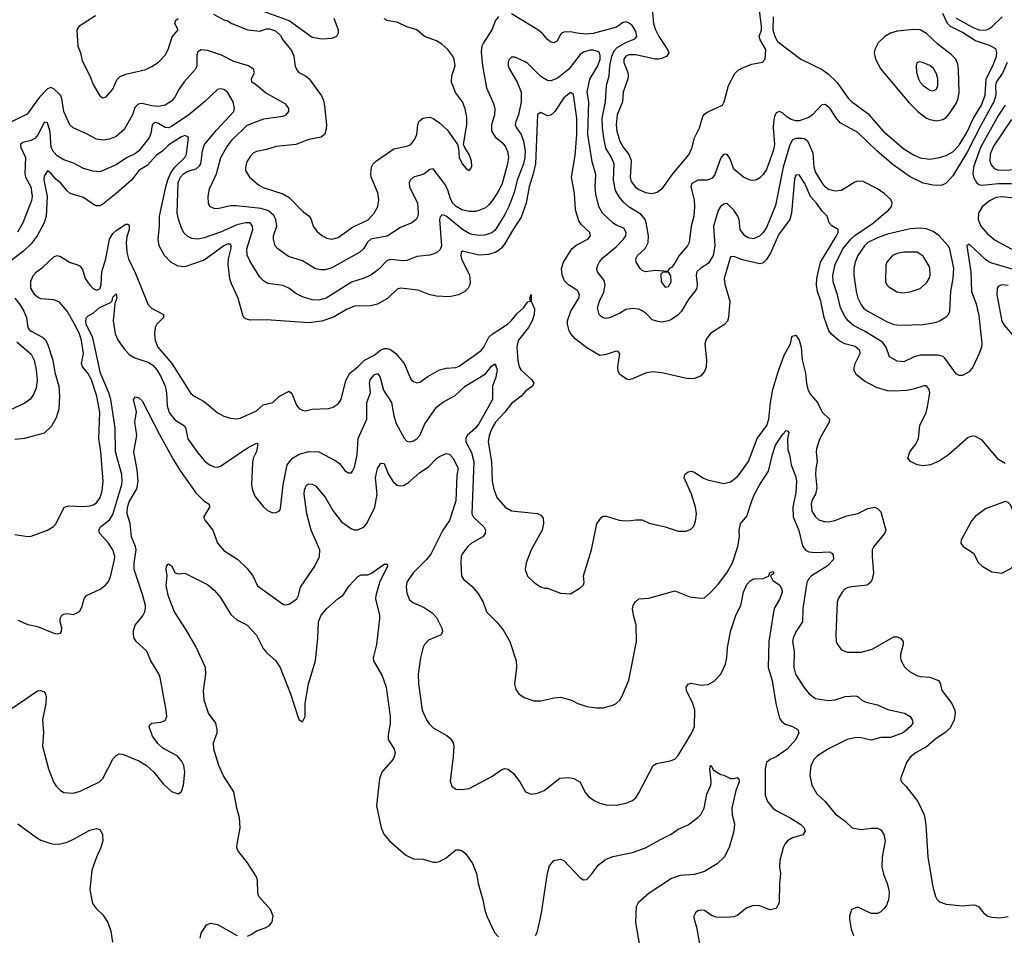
# Model space of a CAD drawing. Header units: inches. Extents: x 1245430 to 1420861, y 606325 to 671315.
# Tile 27 of 256: x 1256260 to 1262286, y 661612 to 667212. Entities that reach past the tile are written whole.
import ezdxf

# ---------------------------------------------------------------- set-up
doc = ezdxf.new("R2010")
doc.units = ezdxf.units.IN
doc.header["$MEASUREMENT"] = 0
doc.layers.add('B2656', color=7, linetype='Continuous')
doc.layers.add('B2666', color=7, linetype='Continuous')

msp = doc.modelspace()

# ---------------------------------------------------------------- linework, layer by layer
at = {"layer": 'B2656', "color": 5}
for points, elevation in [([(1259190, 667232.9), (1259171.7, 667208.3), (1259149.8, 667150), (1259097.6, 667070), (1259088.9, 667050), (1259084.7, 667015.3), (1259092.2, 666930), (1259116, 666796), (1259160.3, 666700.3), (1259168.2, 666670), (1259165.7, 666630), (1259147.4, 666570), (1259147.8, 666530), (1259170, 666495.5), (1259216.7, 666456.7), (1259234.1, 666434.1), (1259245.4, 666405.4), (1259251, 666371), (1259245.4, 666330), (1259211.9, 666210), (1259192, 666168), (1259155.3, 666110), (1259130, 666078), (1259110, 666061.8), (1259070, 666044.6), (1259050, 666039.4), (1259010, 666038.5), (1258966.5, 666050), (1258932.3, 666070), (1258910.2, 666090), (1258896.6, 666116.6), (1258881, 666170), (1258863.8, 666203.8), (1258790, 666299.5), (1258770, 666296.5), (1258732.6, 666267.4), (1258669.6, 666250), (1258649.8, 666230.2), (1258644.5, 666215.5), (1258646.3, 666190), (1258694.2, 666090), (1258699.1, 666030), (1258696.9, 666010), (1258685.6, 665990), (1258659.3, 665970), (1258590, 665941.5), (1258510, 665888.6), (1258410, 665870.1), (1258388.6, 665851.4), (1258363.7, 665810), (1258342, 665790), (1258170, 665695.4), (1258130, 665682.6), (1258102.3, 665682.3), (1258070, 665689.1), (1257990, 665737.5), (1257904.9, 665764.9), (1257840.3, 665810), (1257824.7, 665830), (1257813.2, 665870), (1257814, 665890), (1257833.9, 665950), (1257828.8, 665990), (1257815.1, 666015.1), (1257782.7, 666042.7), (1257737.6, 666057.6), (1257587.1, 666072.9), (1257550, 666073.2), (1257470, 666055), (1257450, 666056.9), (1257424.2, 666070), (1257415.8, 666090), (1257413.8, 666130), (1257421.4, 666178.6), (1257463.9, 666270), (1257491.8, 666370), (1257526.5, 666430), (1257561.4, 666478.6), (1257652.1, 666567.9), (1257754.1, 666605.9), (1257870, 666622), (1257890, 666628.9), (1257906.9, 666650), (1257908.2, 666670), (1257890, 666696.5), (1257765, 666765), (1257710, 666812.7), (1257681.3, 666830), (1257679.5, 666850), (1257697.1, 666890), (1257690.2, 666910.2), (1257660.5, 666930), (1257570, 666956.5), (1257496.1, 666996.1), (1257410, 667023.5), (1257370, 667028.9), (1257350, 667014.9), (1257344.9, 666995.1), (1257344.1, 666930), (1257337.2, 666910), (1257267.8, 666832.2), (1257235, 666785), (1257210, 666738), (1257190, 666713.8), (1257150.5, 666689.5), (1257110, 666680.9), (1257070, 666684.7), (1257010, 666699.8), (1256984.6, 666695.4), (1256965.3, 666674.7), (1256949.8, 666630), (1256899.7, 666540.3), (1256850, 666498.2), (1256810, 666481.6), (1256770, 666476.2), (1256730, 666481.8), (1256670, 666515.2), (1256588.5, 666550), (1256567.4, 666570), (1256530.2, 666650.2), (1256518.7, 666730), (1256510, 666750.3), (1256470, 666790.4), (1256450, 666798), (1256430, 666790.4), (1256381.1, 666738.9), (1256305.2, 666634.8), (1256171.4, 666568.6)], 1260), ([(1256724.8, 667235.2), (1256622.8, 667170), (1256610.8, 667150), (1256617.1, 667050), (1256632.4, 667010), (1256641.8, 666961.8), (1256688.8, 666870), (1256711.9, 666811.9), (1256750, 666746), (1256770, 666734.8), (1256790, 666740.7), (1256830, 666788), (1256855.4, 666844.6), (1256874.7, 666865.3), (1256910, 666879), (1257032.2, 666907.8), (1257070, 666925.5), (1257110, 666952.7), (1257150, 666995.8), (1257169.1, 667030.9), (1257193.4, 667106.6), (1257229.6, 667150), (1257209.8, 667190), (1257215.6, 667210), (1257230, 667220.3)], 1280), ([(1257447.1, 667247.1), (1257514, 667210), (1257530, 667206.8), (1257558, 667190), (1257656, 667150), (1257730, 667141.3), (1257770, 667155.5), (1257790, 667156.3), (1257824.9, 667144.9), (1257856.1, 667116.1), (1257870.8, 667090), (1257923.4, 667023.4), (1257937.6, 666990), (1257946.8, 666926.8), (1257959.6, 666899.6), (1257969.1, 666889.1), (1258010, 666868.8), (1258031.7, 666851.7), (1258107.1, 666747.1), (1258118.9, 666718.9), (1258125.4, 666685.4), (1258137.7, 666570), (1258136.3, 666543.7), (1258126.8, 666513.2), (1258105.6, 666494.4), (1258030, 666480.3), (1257950, 666449.8), (1257830, 666437.6), (1257770, 666417.6), (1257710, 666406), (1257690, 666396), (1257670, 666376.3), (1257650, 666343.7), (1257641.5, 666310), (1257642.8, 666290), (1257667.2, 666250), (1257721.4, 666201.4), (1257750, 666186.4), (1257870, 666147), (1257910, 666124.2), (1257990, 666040.8), (1258032.4, 666010), (1258044.2, 665990), (1258055.8, 665950), (1258079.5, 665919.5), (1258110, 665892), (1258136.9, 665876.9), (1258170, 665870.3), (1258210, 665880.2), (1258296.7, 665943.3), (1258391.9, 665988.1), (1258429.8, 666030), (1258451.5, 666070), (1258458.9, 666110), (1258452.7, 666152.7), (1258412.1, 666250), (1258408.6, 666270), (1258413.1, 666310), (1258422.7, 666330), (1258443, 666350), (1258550, 666421.7), (1258630, 666438.7), (1258654.5, 666450), (1258678.7, 666481.3), (1258691.1, 666510), (1258697.4, 666570), (1258703.5, 666590), (1258726.6, 666610), (1258770, 666615.5), (1258790, 666607.9), (1258830, 666582.2), (1258877.7, 666537.7), (1258938.8, 666450), (1258945.8, 666425.8), (1258950.7, 666370), (1258968.2, 666330), (1258990, 666304), (1259010, 666291), (1259019.5, 666300.5), (1259026.3, 666313.7), (1259024.5, 666350), (1259010, 666388.7), (1258984, 666430), (1258977.2, 666450), (1258997.2, 666570), (1258996.3, 666616.3), (1258987.3, 666667.3), (1258969.1, 666709.1), (1258927.2, 666767.2), (1258903.4, 666830), (1258904.5, 666870), (1258924.4, 666930), (1258919.1, 666970), (1258910, 666989.4), (1258879.7, 667030), (1258843.3, 667063.3), (1258810, 667082.7), (1258738, 667110), (1258689.8, 667149.8), (1258628.7, 667168.7), (1258575.2, 667195.2), (1258510, 667207.8), (1258490, 667217.6)], 1280), ([(1258182.3, 667222.3), (1258210.2, 667150.2), (1258209, 667130), (1258198.3, 667110), (1258170, 667096.5), (1258110, 667093.5), (1258050, 667104.2), (1257910, 667205.6), (1257730, 667271.1)], 1280), ([(1260000, 667183.5), (1259990, 667192), (1259970, 667198.4), (1259950, 667193.4), (1259912.9, 667167.1), (1259770, 667128.9), (1259724.5, 667124.5), (1259670, 667129.1), (1259630, 667138.1), (1259590, 667136), (1259576.9, 667130), (1259564.9, 667115.1), (1259550, 667081), (1259530, 667071), (1259510, 667074.8), (1259490, 667090.8), (1259458, 667130), (1259431.4, 667151.4), (1259270, 667247.4)], 1260), ([(1260000, 666060.2), (1259990, 666066.3), (1259955.8, 666095.8), (1259928.8, 666128.8), (1259906.9, 666166.9), (1259895, 666230), (1259898.1, 666330), (1259882.4, 666370), (1259847.5, 666427.5), (1259834.4, 666490), (1259826, 666550), (1259825.1, 666610), (1259844.4, 666710), (1259852.1, 666810), (1259867.9, 666870), (1259871, 666931), (1259883.6, 666990), (1259898.5, 667021.5), (1259917.2, 667042.8), (1259970, 667073.5), (1260000, 667085.2)], 1260), ([(1260000, 665443.8), (1259970, 665439), (1259930, 665415.3), (1259870, 665388.9), (1259845.7, 665385.7), (1259830, 665388.9), (1259818, 665398), (1259806.3, 665410), (1259796.2, 665450), (1259808.6, 665490), (1259834.8, 665545.2), (1259843.5, 665590), (1259837.3, 665617.3), (1259796.5, 665670), (1259793, 665690), (1259797.5, 665710), (1259808.3, 665731.7), (1259830, 665758), (1259910, 665824.1), (1259954.3, 665870), (1259969.3, 665890), (1259972.3, 665910), (1259957.9, 665937.9), (1259910, 665956.3), (1259890, 665969.3), (1259827.6, 666030), (1259805, 666070), (1259785, 666145), (1259781.4, 666190), (1259786.1, 666266.1), (1259763.8, 666343.8), (1259737, 666510), (1259743.1, 666710), (1259732.4, 666770), (1259750, 666847.7), (1259799.1, 666930), (1259811.7, 666970), (1259813, 666993), (1259809.3, 667009.3), (1259797.9, 667017.9), (1259770, 667026.5), (1259750, 667025.8), (1259710, 667013.5), (1259690, 666999.7), (1259621.3, 666910), (1259550, 666852.8), (1259510, 666838.1), (1259490, 666840.8), (1259450, 666864.3), (1259370, 666944.2), (1259350, 666956.9), (1259290, 666983.7), (1259270, 666982.4), (1259254, 666966), (1259248.7, 666950), (1259249.8, 666930.2), (1259257.2, 666910), (1259305.3, 666830), (1259328.6, 666768.6), (1259329.2, 666710), (1259312.5, 666630), (1259295.7, 666590), (1259292.7, 666570), (1259301.4, 666550), (1259329.9, 666509.9), (1259344.2, 666470), (1259353.2, 666410), (1259352.1, 666370), (1259342.6, 666330), (1259305.1, 666230), (1259285.5, 666154.5), (1259254.5, 666070), (1259230, 666020.7), (1259170, 665925.6), (1259150, 665908.6), (1259105.9, 665894.1), (1259070, 665891.5), (1259030, 665898.5), (1259010, 665905.3), (1258970, 665928.9), (1258870, 666011), (1258850, 666019.8), (1258842.7, 666017.3), (1258833.1, 666006.9), (1258829.5, 665990), (1258841.8, 665830), (1258833.1, 665806.9), (1258810, 665787.4), (1258770, 665772.4), (1258690, 665764.9), (1258630, 665738.8), (1258603.5, 665736.5), (1258530, 665744.7), (1258510, 665740.2), (1258456.2, 665683.8), (1258410, 665650.2), (1258368.4, 665631.6), (1258290, 665606.8), (1258136.4, 665510), (1258090, 665496.1), (1258050, 665498.3), (1257990, 665517.4), (1257950, 665537.8), (1257907.2, 665570), (1257870, 665586.8), (1257778.8, 665598.8), (1257753.6, 665613.6), (1257730, 665638), (1257670, 665733.4), (1257653.1, 665773.1), (1257650.9, 665810.9), (1257686.2, 665930), (1257685.3, 665950), (1257670.4, 665970), (1257645.2, 665970), (1257590, 665957.9), (1257490, 665913.1), (1257390, 665878.7), (1257350, 665870.2), (1257314.1, 665874.1), (1257290, 665885.8), (1257267.6, 665907.6), (1257253.4, 665933.4), (1257231.9, 665991.9), (1257223.5, 666030), (1257230, 666216.9), (1257244, 666250), (1257262, 666270), (1257290, 666285), (1257339.3, 666300.7), (1257361.7, 666318.3), (1257369.2, 666330.8), (1257378.7, 666410), (1257391.3, 666450), (1257464.2, 666535.8), (1257570.8, 666650), (1257575.5, 666670), (1257566.2, 666710), (1257531.5, 666770), (1257510, 666785.7), (1257490, 666788.9), (1257470, 666785.7), (1257391, 666709), (1257295.9, 666630), (1257190, 666559.8), (1257170, 666551.9), (1257150, 666553.6), (1257110, 666576.9), (1257090, 666583.7), (1257080.5, 666579.5), (1257070.6, 666569.4), (1257063.6, 666516.4), (1257052.7, 666490), (1256990, 666409.4), (1256970, 666394), (1256913.1, 666366.9), (1256850, 666324.6), (1256750, 666282), (1256710, 666285.4), (1256650, 666302), (1256590, 666335.2), (1256530, 666355.6), (1256490, 666380.6), (1256470, 666401.4), (1256453, 666430), (1256447.5, 666527.5), (1256430, 666581.7), (1256410, 666584.9), (1256374.2, 666510), (1256353.5, 666486.5), (1256330, 666473.4), (1256278.7, 666461.3), (1256265.7, 666450), (1256268, 666430), (1256296.9, 666370), (1256292.7, 666272.7), (1256296.8, 666250), (1256328.4, 666190), (1256337, 666130), (1256332.6, 666107.4), (1256279.2, 665970), (1256247.3, 665912.7)], 1240), ([(1260000, 666997), (1259990, 666996.9), (1259970, 666988.7), (1259957.3, 666970), (1259956.8, 666950), (1259981.9, 666890), (1259984.1, 666870), (1259981, 666850), (1259952.4, 666770), (1259949.1, 666710), (1259916.6, 666630), (1259910.1, 666570), (1259914.8, 666530), (1259931.9, 666470), (1259952.6, 666432.6), (1259987.3, 666387.3), (1260000, 666357)], 1280), ([(1260000, 665012.9), (1259990, 665010.4), (1259974.2, 665014.2), (1259930, 665044.9), (1259922.8, 665062.8), (1259920.7, 665090), (1259932.8, 665170), (1259923.1, 665183.1), (1259910, 665186), (1259850, 665164.2), (1259810, 665158.9), (1259730, 665205.2), (1259660.1, 665260.1), (1259633.6, 665290), (1259623.2, 665310), (1259611.9, 665350), (1259613.2, 665370), (1259633.6, 665430), (1259681.3, 665510), (1259685.2, 665530), (1259678.6, 665550), (1259670, 665558.6), (1259618, 665590), (1259594.2, 665614.2), (1259579.3, 665650), (1259575.4, 665690), (1259588.7, 665730), (1259638.8, 665810), (1259666.5, 665833.5), (1259737.3, 665870), (1259752.9, 665890), (1259749, 665910), (1259698.7, 665958.7), (1259682.1, 665982.1), (1259662, 666050), (1259655.8, 666150), (1259637.4, 666250), (1259658.6, 666381.4), (1259669.1, 666510), (1259670.1, 666610.1), (1259650, 666754), (1259630, 666767.2), (1259590, 666733.6), (1259535.4, 666650), (1259510, 666629.1), (1259490, 666623.9), (1259450, 666644.6), (1259430, 666632.4), (1259415.8, 666330), (1259403, 666270), (1259377.5, 666190), (1259360.1, 666090), (1259330, 666004.7), (1259276, 665924), (1259230, 665843), (1259210, 665816.8), (1259190, 665799.8), (1259170, 665787.7), (1259130, 665776.2), (1259070, 665773.1), (1258970, 665796.9), (1258962.2, 665790), (1258959.9, 665770), (1258964.6, 665750), (1259013, 665650), (1259017.2, 665610), (1259014.2, 665590), (1259004, 665570), (1258983.6, 665550), (1258946, 665530), (1258890, 665518), (1258810, 665520.7), (1258770, 665529.2), (1258698.4, 665558.4), (1258590, 665571.3), (1258570, 665564.2), (1258512, 665508), (1258450, 665473.2), (1258410, 665461.5), (1258310, 665460.6), (1258260.8, 665439.2), (1258184.7, 665395.3), (1258110, 665368.6), (1258030, 665359), (1257770, 665376.5), (1257670, 665375.6), (1257642.4, 665382.4), (1257631.5, 665391.5), (1257625.1, 665405.1), (1257596.9, 665510), (1257556.3, 665596.3), (1257547.3, 665627.3), (1257535.4, 665715.4), (1257538.9, 665750), (1257554.1, 665814.1), (1257554.8, 665830), (1257550, 665839), (1257530, 665839.5), (1257510, 665830.1), (1257390, 665742.5), (1257270, 665700.6), (1257230, 665705.4), (1257185.3, 665730), (1257146.5, 665770), (1257113.9, 665830), (1257107, 665870), (1257116.2, 665950), (1257116.3, 666010), (1257154.4, 666190), (1257166.1, 666233.9), (1257184.3, 666275.7), (1257210, 666309.9), (1257270.6, 666370), (1257281.5, 666390), (1257293.6, 666490), (1257290, 666495.8), (1257270, 666503.5), (1257250, 666496.6), (1257173, 666447), (1257135.8, 666410), (1257097, 666383), (1257040.1, 666319.9), (1256989.1, 666290), (1256946.2, 666233.8), (1256850, 666148.4), (1256770, 666083.2), (1256750, 666074.2), (1256730, 666073), (1256717.9, 666077.9), (1256650, 666124.7), (1256570, 666149.1), (1256550, 666166), (1256511.8, 666211.8), (1256478.5, 666238.5), (1256450, 666272.7), (1256430, 666287), (1256410, 666254.9), (1256407.7, 666232.3), (1256428.1, 666130), (1256422.4, 666010), (1256410.8, 665970), (1256366.4, 665890), (1256330, 665842), (1256282.9, 665797.1), (1256190, 665726.1)], 1220), ([(1260000, 666312.6), (1259995.1, 666250), (1260000, 666231)], 1280), ([(1256230, 664064.4), (1256310, 664052.2), (1256330, 664054), (1256430, 664090.4), (1256467, 664113), (1256482.9, 664130), (1256532.3, 664230), (1256562, 664238), (1256650, 664234.5), (1256690, 664238.2), (1256710, 664244.7), (1256730, 664258.3), (1256753.2, 664290), (1256765.8, 664330), (1256771.3, 664390), (1256756.1, 664570), (1256744.7, 664650), (1256750.8, 664810), (1256733, 664910), (1256698.9, 665010), (1256678, 665050), (1256645.2, 665090), (1256638.3, 665110), (1256650.7, 665170), (1256638.6, 665250), (1256626, 665290), (1256594.6, 665354.6), (1256550.2, 665430.2), (1256504, 665484), (1256470, 665498.4), (1256390, 665505.5), (1256370, 665514.5), (1256352.2, 665530), (1256329.4, 665570), (1256327.6, 665612.4), (1256344.5, 665650), (1256363.5, 665670), (1256401.6, 665698.4), (1256470, 665761.2), (1256490, 665769.2), (1256510, 665764.9), (1256570, 665726.5), (1256610, 665715.6), (1256630, 665704.2), (1256645.2, 665685.2), (1256660.9, 665630), (1256688.9, 665588.9), (1256710, 665567.3), (1256730, 665558.4), (1256750, 665567), (1256758.2, 665590), (1256763.4, 665670), (1256787.8, 665750), (1256810.6, 665870), (1256830, 665904.4), (1256850, 665923.6), (1256910, 665962), (1256921.4, 665961.4), (1256930, 665956), (1256930.1, 665930.1), (1256915.8, 665884.2), (1256911.9, 665850), (1256916.6, 665790), (1256925.8, 665750), (1256970, 665659.6), (1257047.4, 665467.4), (1257067, 665447), (1257140.3, 665410), (1257140.3, 665390), (1257100.3, 665350), (1257090.2, 665329.8), (1257086.1, 665293.9), (1257090.2, 665250), (1257105.4, 665210), (1257192.4, 665110), (1257306.8, 664926.8), (1257328.2, 664910), (1257390, 664876.5), (1257469.2, 664809.2), (1257510, 664787.2), (1257550, 664774.6), (1257590, 664771.7), (1257610, 664775.6), (1257710, 664819.6), (1257750, 664856.1), (1257810, 664871.5), (1257849.9, 664910.1), (1257910, 664940.4), (1257925.1, 664925.1), (1257954.5, 664854.5), (1257970, 664834.4), (1257990, 664823.7), (1258010, 664820.3), (1258050, 664830.3), (1258150, 664833.7), (1258178, 664842), (1258210, 664863.8), (1258228, 664890), (1258255.2, 665004.8), (1258279.8, 665050), (1258330, 665089.3), (1258369.9, 665130.1), (1258430, 665160.8), (1258468.1, 665191.9), (1258490, 665201), (1258510, 665201.8), (1258530, 665195.8), (1258562.3, 665170), (1258612.9, 665110), (1258654.4, 665014.4), (1258670, 664999.5), (1258690, 664992.2), (1258710, 664994.4), (1258757, 665030), (1258829.1, 665070.9), (1258870, 665080.7), (1258930, 665085.2), (1258950, 665094.2), (1259084.2, 665190), (1259099.9, 665210), (1259130.9, 665270), (1259151.7, 665288.3), (1259245.9, 665350), (1259267.9, 665370), (1259304, 665416), (1259342.6, 665450), (1259370, 665487.7), (1259386, 665490), (1259382, 665510), (1259390, 665530.8), (1259390.4, 665490), (1259410, 665444), (1259409.4, 665409.4), (1259396.5, 665370), (1259374.1, 665330), (1259310.1, 665250), (1259303.2, 665210), (1259308.9, 665128.9), (1259317.8, 665090), (1259330, 665068.4), (1259395.3, 665010), (1259406.7, 664990), (1259397.8, 664970), (1259357.1, 664942.9), (1259330, 664909.7), (1259270, 664865.3), (1259228.2, 664811.8), (1259171.1, 664750), (1259150, 664711.5), (1259133, 664670), (1259127, 664630), (1259147.4, 664510), (1259151.9, 664390), (1259161.8, 664341.8), (1259179.6, 664290), (1259231.1, 664231.1), (1259270, 664208.5), (1259430, 664192.6), (1259450, 664182.4), (1259463, 664163), (1259465.5, 664130), (1259457.8, 664090), (1259390.4, 663970), (1259360.4, 663890), (1259354, 663850), (1259367.9, 663807.9), (1259410, 663768), (1259450, 663744), (1259470, 663736), (1259490, 663734.8), (1259570, 663704), (1259630, 663701), (1259690, 663738), (1259710, 663756), (1259714, 663770), (1259711.2, 663810), (1259758.9, 663970), (1259791.6, 664128.4), (1259821.2, 664170), (1259830, 664175.5), (1259850, 664174.9), (1259929.5, 664150.5), (1259970, 664146.7), (1260000, 664150.1)], 1180), ([(1256230, 665508.4), (1256261.5, 665470), (1256286.7, 665430), (1256301.5, 665390), (1256310.4, 665330.4), (1256318.5, 665318.5), (1256330, 665306.7), (1256400.9, 665270), (1256415.4, 665255.4), (1256430, 665229.7), (1256462.7, 665130), (1256474.9, 665054.9), (1256499.5, 664970), (1256504.7, 664910), (1256499, 664830), (1256482.8, 664777.2), (1256454.7, 664725.3), (1256410, 664683.6), (1256290, 664650.3), (1256230, 664645.5)], 1220), ([(1256250, 663540.4), (1256310, 663513), (1256370, 663501.6), (1256470, 663460.7), (1256490, 663456), (1256510, 663461), (1256517.2, 663470), (1256518, 663490), (1256508.7, 663530), (1256508.7, 663550), (1256519, 663570), (1256530, 663577.3), (1256550, 663580.7), (1256590, 663574), (1256627, 663593), (1256641.6, 663618.4), (1256654.5, 663670), (1256669.2, 663690), (1256752.7, 663730), (1256786.1, 663753.9), (1256802.9, 663777.1), (1256815.3, 663804.7), (1256840.9, 663910), (1256842.7, 663930), (1256830.8, 663970), (1256803.9, 664010), (1256751.1, 664070), (1256745.1, 664090), (1256755.4, 664110), (1256810, 664152.6), (1256830, 664185.5), (1256884.5, 664370), (1256888.4, 664390), (1256886.1, 664430), (1256846.8, 664570), (1256844, 664716), (1256818.3, 664890), (1256806.8, 664930), (1256755.8, 665050), (1256707.3, 665267.3), (1256667.6, 665350), (1256664.4, 665370), (1256668.7, 665391.3), (1256679.1, 665400.9), (1256710, 665417.4), (1256747.6, 665450), (1256817, 665483), (1256826.3, 665493.7), (1256830, 665514.8), (1256850, 665534.9), (1256854.9, 665510), (1256843.4, 665476.6), (1256833.1, 665370), (1256844.7, 665290), (1256862.6, 665250), (1256898.8, 665198.8), (1256930, 665165), (1256964.7, 665144.7), (1257050, 665116.3), (1257076.6, 665096.6), (1257099.8, 665070), (1257125, 665030), (1257149.6, 664970), (1257158.6, 664930), (1257163.6, 664850), (1257175.9, 664810), (1257210, 664764.1), (1257268.8, 664728.8), (1257277.8, 664710), (1257290, 664648.4), (1257350, 664563.1), (1257390, 664516.4), (1257422, 664490), (1257450, 664476.5), (1257470, 664475.6), (1257490, 664481.2), (1257648.6, 664590), (1257710, 664622.4), (1257717.8, 664617.8), (1257710, 664572.3), (1257689.6, 664530.4), (1257684.1, 664504.1), (1257678.7, 664370), (1257682.5, 664342.5), (1257698.7, 664298.7), (1257750, 664234), (1257776, 664210), (1257810, 664196.3), (1257830, 664198), (1257850, 664208), (1257856.4, 664223.6), (1257873, 664367), (1257896.3, 664490), (1257929.5, 664530.5), (1257970, 664555.9), (1258030, 664571), (1258090, 664569.1), (1258194.3, 664514.3), (1258217.1, 664497.1), (1258250, 664454.9), (1258270, 664441.6), (1258290, 664440.5), (1258297.6, 664450), (1258310, 664476), (1258325.8, 664550), (1258332.2, 664650), (1258384.5, 664770), (1258385.2, 664870), (1258407.5, 664930), (1258400.7, 664990), (1258404.3, 665010), (1258430, 665039.8), (1258450, 665047.9), (1258463.2, 665030), (1258487.1, 664947.1), (1258534.7, 664870), (1258549.4, 664790), (1258563.5, 664743.5), (1258613.2, 664653.2), (1258630, 664634.9), (1258650, 664630.3), (1258670, 664635.6), (1258690, 664647.9), (1258710, 664668.9), (1258740, 664740), (1258810, 664843.2), (1258850, 664874), (1258925.9, 664914.1), (1258987.4, 664970), (1259110, 665046.3), (1259150, 665094.9), (1259170, 665106.8), (1259182, 665070), (1259174, 665026), (1259154.6, 664970), (1259153.9, 664890), (1259070, 664740.7), (1259050, 664715), (1258998.9, 664670), (1258990.7, 664650), (1258990.7, 664630), (1259024.2, 664564.2), (1259038.9, 664510), (1259028.2, 664190), (1259038, 664170), (1259100.2, 664110), (1259110.3, 664089.7), (1259109, 664070), (1259093.7, 664050), (1259025.3, 664010), (1259003.1, 663990), (1258970, 663946.6), (1258962.3, 663930), (1258959.5, 663890), (1258964.9, 663810), (1258976.3, 663790), (1259027.7, 663747.7), (1259064.2, 663704.2), (1259096.5, 663650), (1259116.5, 663590), (1259178, 663530), (1259219.9, 663479.9), (1259260.4, 663410), (1259298.7, 663290), (1259300.3, 663250), (1259287.9, 663147.9), (1259295.9, 663115.9), (1259314.8, 663090), (1259346.9, 663066.9), (1259406.9, 663046.9), (1259450, 663046.4), (1259530, 663065.5), (1259570, 663068), (1259638, 663050), (1259676, 663030), (1259731.9, 663011.9), (1259790, 663003.1), (1259830, 663004.4), (1259890, 663020.5), (1259909.6, 663030.4), (1259932.7, 663050), (1259946, 663070), (1259987.7, 663172.3), (1260000, 663234.5)], 1160), ([(1256243, 665243), (1256330, 665166.6), (1256349.9, 665130), (1256362.2, 665070), (1256366.6, 665010), (1256361.5, 664958.5), (1256343.4, 664916.6), (1256323, 664890), (1256292.3, 664867.7), (1256170, 664809.3)], 1240), ([(1256170, 662970.4), (1256370, 663106.7), (1256390, 663110.3), (1256410, 663100.4), (1256418, 663090), (1256423.1, 663070), (1256420.3, 663030), (1256400.2, 662930), (1256405.3, 662850), (1256399.6, 662770), (1256436.9, 662630), (1256466.4, 662550), (1256483.4, 662523.4), (1256510, 662498), (1256530, 662486.4), (1256590, 662481.3), (1256630, 662494), (1256749.7, 662550.3), (1256770, 662570.7), (1256829.8, 662690.2), (1256850, 662712.7), (1256870, 662721.6), (1256890, 662719.3), (1256990, 662678.4), (1257037.3, 662650), (1257080.7, 662610), (1257139.3, 662539.3), (1257190, 662491.3), (1257230, 662478), (1257250, 662492), (1257263.7, 662530), (1257270.9, 662610), (1257265.7, 662650), (1257250, 662679.6), (1257223.6, 662710), (1257135.9, 662755.9), (1257104.9, 662784.9), (1257072.9, 662830), (1257052.1, 662887.9), (1257058.4, 662901.6), (1257069.6, 662910.4), (1257124.2, 662915.8), (1257150, 662926.7), (1257160.4, 662950), (1257157.6, 662990), (1257119.7, 663190), (1257111.9, 663211.9), (1257062, 663290), (1257038.7, 663350), (1256972.8, 663410), (1256961.1, 663430), (1256957.4, 663450), (1256956.9, 663476.9), (1256966.6, 663510), (1257013.1, 663566.9), (1257026.6, 663590), (1257030.8, 663610), (1257029.8, 663630), (1257014, 663690), (1256961.8, 663850), (1256961.5, 663890), (1256973.7, 663970), (1256969.8, 663990), (1256945, 664050), (1256935.5, 664130), (1256918.1, 664190), (1256920.7, 664230), (1256930, 664263.7), (1256976.4, 664343.6), (1256984.9, 664390), (1256979.9, 664459.9), (1256958.8, 664570), (1256976.3, 664670), (1256964.7, 664750), (1256974.5, 664814.5), (1256957, 664890), (1256970, 664904.9), (1256990, 664899.5), (1257010, 664882), (1257115.3, 664675.3), (1257200.6, 664520.6), (1257244.6, 664450), (1257337.6, 664317.6), (1257390, 664267.2), (1257419.1, 664250), (1257421.3, 664230), (1257385.7, 664170), (1257394.9, 664150), (1257442, 664090), (1257470.2, 664010.2), (1257510, 663966), (1257595.5, 663910), (1257650, 663858), (1257686.7, 663810), (1257714.8, 663750), (1257875.2, 663635.2), (1257890, 663633), (1257910, 663638), (1257955.6, 663670), (1257966, 663690), (1257979.2, 663740.8), (1258066.2, 663870), (1258095.3, 663930), (1258097.2, 663970), (1258043.2, 664090), (1258017.1, 664190), (1258001.2, 664310), (1258002.7, 664337.3), (1258014.7, 664365.3), (1258030, 664374.4), (1258050, 664372), (1258070, 664360.4), (1258130, 664292), (1258176.9, 664210), (1258230, 664140.8), (1258290, 664098.4), (1258310, 664091.9), (1258330, 664092.6), (1258368.4, 664110), (1258385.5, 664130), (1258434, 664230), (1258448.1, 664310), (1258437.8, 664410), (1258450, 664467.7), (1258470, 664499.1), (1258490, 664497.3), (1258514.5, 664434.5), (1258546.4, 664386.4), (1258570, 664366.3), (1258590, 664360.3), (1258610, 664363.1), (1258639.1, 664380.9), (1258710, 664443), (1258762.4, 664477.6), (1258810, 664528.2), (1258830, 664540.4), (1258870, 664559.3), (1258890, 664554.4), (1258910, 664532.4), (1258944.4, 664470), (1258934.6, 664425.4), (1258928.7, 664270), (1258891.5, 664148.5), (1258850, 664089.6), (1258776.3, 663943.7), (1258749.6, 663910.4), (1258667.3, 663830), (1258630, 663771.8), (1258626.2, 663746.2), (1258630, 663704.7), (1258644.8, 663664.8), (1258667.1, 663647.1), (1258736.4, 663616.4), (1258785.1, 663585.1), (1258810, 663555.5), (1258844.4, 663490), (1258848, 663470), (1258838.8, 663450), (1258763, 663417), (1258737.1, 663390), (1258730, 663374), (1258712.4, 663310), (1258698.7, 663210), (1258700.3, 663150), (1258722.6, 662990), (1258749.1, 662929.1), (1258765.2, 662905.2), (1258790, 662882), (1258874.3, 662834.3), (1258896.7, 662816.7), (1258913, 662790), (1258917.1, 662770), (1258913.8, 662706.2), (1258895.3, 662555.3), (1258904, 662524), (1258930, 662506.8), (1258964.5, 662504.5), (1259010, 662510.7), (1259150, 662584.4), (1259210, 662626), (1259230, 662632.7), (1259250, 662628.2), (1259281.2, 662601.2), (1259320.5, 662550), (1259356, 662490), (1259390, 662476.3), (1259430, 662480.5), (1259470, 662497.3), (1259566.2, 662573.8), (1259618, 662578), (1259651.9, 662571.9), (1259687.3, 662550), (1259722.8, 662482.8), (1259741.2, 662461.2), (1259775.8, 662435.8), (1259810, 662419.5), (1259850, 662410.4), (1259910, 662408.5), (1259970, 662419.5), (1260000, 662432.7)], 1140), ([(1257653.5, 661606.5), (1257681.4, 661618.6), (1257710, 661640.4), (1257762.8, 661657.2), (1257788.3, 661671.7), (1257805.7, 661694.3), (1257812.2, 661730), (1257795.6, 661770), (1257724, 661850), (1257718.5, 661870), (1257716.1, 661950), (1257708.6, 661970), (1257655, 662055), (1257595.3, 662130), (1257589.8, 662150), (1257590.8, 662170), (1257609.8, 662270), (1257606.2, 662330), (1257588.9, 662390), (1257571.5, 662490), (1257507.9, 662587.9), (1257479.8, 662650), (1257448.5, 662750), (1257446.9, 662790), (1257467.8, 662850), (1257469.6, 662870), (1257461.6, 662910), (1257415.4, 662970), (1257389, 663050), (1257384.8, 663110), (1257398.7, 663210), (1257397.6, 663250), (1257337.9, 663377.9), (1257279.8, 663479.8), (1257207.8, 663590), (1257170, 663685.2), (1257157.4, 663750), (1257162.9, 663810), (1257156, 663850), (1257159, 663870), (1257170, 663884.7), (1257190, 663871.3), (1257212, 663830), (1257230, 663822.8), (1257270, 663826.8), (1257410, 663757.6), (1257450, 663723.1), (1257490, 663678), (1257553.4, 663573.4), (1257590, 663542.6), (1257650.2, 663510.2), (1257708.9, 663448.9), (1257750, 663366.3), (1257770, 663341.3), (1257827.8, 663290), (1257854, 663250), (1257916.9, 663090), (1257961.6, 662950), (1257970, 662931), (1257990, 662918.8), (1258006.6, 662950), (1258007.8, 663030), (1258027.9, 663150), (1258070, 663290.8), (1258084.4, 663430), (1258088.9, 663530), (1258104.7, 663570), (1258140.5, 663610), (1258210, 663672.7), (1258237.2, 663690), (1258276, 663750), (1258330, 663806), (1258350, 663816), (1258390, 663816.3), (1258413.1, 663826.9), (1258490, 663883), (1258510, 663882), (1258511.6, 663870), (1258461.5, 663770), (1258439.5, 663690), (1258437.6, 663670), (1258462.4, 663570), (1258462.4, 663550), (1258443.6, 663390), (1258424.2, 663310), (1258426, 663290), (1258478.6, 663198.6), (1258503.5, 663130), (1258527.1, 662950), (1258526.8, 662910), (1258514.7, 662834.7), (1258515.3, 662810), (1258552.4, 662750), (1258557.6, 662730), (1258554.9, 662710), (1258544.9, 662690), (1258477, 662610), (1258462, 662570), (1258443.1, 662403.1), (1258472.2, 662270), (1258488.5, 662230), (1258523.1, 662190), (1258622.5, 662102.5), (1258670, 662079.5), (1258730, 662077), (1258790, 662058.7), (1258810, 662059.5), (1258830, 662064.2), (1258870, 662086.7), (1258930, 662134.9), (1258950, 662135.5), (1258968.6, 662128.6), (1258990, 662110.5), (1259031.1, 662051.1), (1259054.9, 661990), (1259066.3, 661930), (1259094.9, 661830), (1259105.9, 661765.9), (1259118, 661730), (1259166, 661630), (1259190, 661603.8)], 1120), ([(1256250, 662294), (1256363.8, 662210), (1256390, 662194.6), (1256450, 662172.9), (1256470, 662169.1), (1256510, 662171.5), (1256550, 662182.4), (1256590, 662200.2), (1256690, 662254.7), (1256730, 662265.7), (1256750, 662259.3), (1256766.3, 662230), (1256768.4, 662190), (1256757.5, 662150), (1256730, 662089.6), (1256702.6, 662010), (1256690.2, 661890.2), (1256706.6, 661806.6), (1256730, 661774), (1256770, 661737.3), (1256800.4, 661690), (1256817.2, 661637.2), (1256828.4, 661570)], 1120), ([(1259416, 661610), (1259426, 661630), (1259452.9, 661747.1), (1259490, 661991.3), (1259502.7, 662037.3), (1259529.7, 662070.3), (1259570, 662078), (1259590, 662070.5), (1259690, 661964), (1259710, 661950.7), (1259730, 661954), (1259764.5, 661990), (1259799.8, 662040.2), (1259844.9, 662075.1), (1259890, 662094), (1260000, 662116)], 1120), ([(1257364.4, 661595.6), (1257370, 661626), (1257404.5, 661675.5), (1257430, 661686.8), (1257470, 661677.3), (1257591.3, 661611.3)], 1120)]:
    msp.add_lwpolyline(points, dxfattribs=dict(at, elevation=elevation))
at = {"layer": 'B2666', "color": 5}
for points, elevation in [([(1260000, 667390.2), (1260070, 667399.5), (1260090, 667393.4), (1260099.4, 667379.4), (1260110, 667357.3), (1260130, 667278.8), (1260139.3, 667190), (1260150.2, 667150), (1260170.8, 667110), (1260225.2, 667030), (1260232.3, 667010), (1260221.1, 666990), (1260190, 666974.8), (1260170, 666970.6), (1260149.3, 666970.7), (1260030, 666997.3), (1260000, 666997)], 1280), ([(1260000, 666231), (1260002.2, 666222.2), (1260028.4, 666188.4), (1260050, 666173.9), (1260090, 666155.5), (1260130, 666148.4), (1260161.5, 666158.5), (1260196.4, 666183.6), (1260256.3, 666270), (1260354.5, 666385.5), (1260373.6, 666426.4), (1260389.9, 666490.1), (1260419.9, 666550), (1260440.7, 666619.3), (1260450, 666633.7), (1260470.6, 666649.4), (1260560.5, 666690), (1260572.2, 666710), (1260598.7, 666810), (1260636.3, 666883.7), (1260656.3, 666903.7), (1260682.5, 666917.5), (1260740.3, 666939.7), (1260806.8, 666953.2), (1260821.2, 666970), (1260827, 667030), (1260791.8, 667090), (1260785.1, 667110), (1260799.5, 667150), (1260800.5, 667170), (1260787.5, 667270)], 1280), ([(1260871, 667230), (1260868.4, 667150), (1260880.9, 667110), (1260898.6, 667078.6), (1261040.2, 666970), (1261170, 666907.3), (1261210, 666880.2), (1261260.2, 666830), (1261330, 666732.6), (1261350, 666711.3), (1261450, 666637.7), (1261543.8, 666530), (1261670, 666422.4), (1261730, 666385), (1261771.5, 666368.5), (1261830, 666359.8), (1261890, 666369.4), (1261930, 666382.5), (1261970, 666403.8), (1262010, 666445), (1262056.8, 666523.2), (1262096.5, 666610), (1262145.9, 666690), (1262167.7, 666750), (1262173.8, 666850), (1262215.3, 666930), (1262237, 666990), (1262240.7, 667010), (1262233.2, 667033.2), (1262195.2, 667055.2), (1262110, 667082.3), (1262030, 667134.9), (1261956.2, 667170), (1261937.7, 667190), (1261910.2, 667250.2)], 1280), ([(1260000, 667085.2), (1260025, 667095), (1260037.5, 667110), (1260030, 667139.5), (1260010, 667174.9), (1260000, 667183.5)], 1260), ([(1261990, 667221), (1262090, 667166.6), (1262130, 667150.3), (1262170, 667149), (1262190, 667156), (1262210.9, 667170), (1262272.5, 667230)], 1260), ([(1262302.1, 666950), (1262274.2, 666885.8), (1262236.2, 666830), (1262231.9, 666810), (1262233.3, 666750), (1262220.6, 666710), (1262143.3, 666570), (1262058.2, 666401.8), (1261970, 666258), (1261930, 666212.9), (1261901.4, 666198.6), (1261850, 666200.2), (1261790, 666211.8), (1261710, 666252.3), (1261605.5, 666325.5), (1261507.5, 666407.5), (1261390, 666521.5), (1261281.3, 666581.3), (1261253.7, 666613.7), (1261219.3, 666670), (1261190, 666693.5), (1261169.3, 666690.7), (1261111.6, 666630), (1261090, 666614.4), (1261030, 666594.2), (1261010, 666593.3), (1260982, 666602), (1260956.9, 666616.9), (1260930, 666640.8), (1260910, 666650.2), (1260890, 666642), (1260880, 666620), (1260873.6, 666586.4), (1260871.7, 666550), (1260878.4, 666450), (1260871.9, 666410), (1260830, 666297), (1260810, 666264.7), (1260790, 666245.5), (1260770, 666232.7), (1260750, 666228.9), (1260730, 666230.2), (1260690, 666250.2), (1260630, 666299.1), (1260605.2, 666365.2), (1260590, 666388.9), (1260570, 666389), (1260550, 666367.2), (1260514.2, 666265.8), (1260497.3, 666242.7), (1260470, 666230.3), (1260410, 666230.2), (1260374.3, 666210), (1260368.1, 666190), (1260387.3, 666110), (1260390.6, 666069.4), (1260384.8, 666010), (1260368.9, 665950), (1260358, 665850), (1260346.2, 665830), (1260295.3, 665770), (1260270, 665723.8), (1260250, 665697.3), (1260235.3, 665690), (1260227.3, 665672.7), (1260150, 665678), (1260090, 665670.4), (1260070, 665678.7), (1260057.6, 665690), (1260032.8, 665730), (1260031.6, 665750), (1260040.3, 665770), (1260087, 665813), (1260105.7, 665850), (1260108.9, 665890), (1260094.6, 665970), (1260087.3, 665990), (1260062.1, 666022.1), (1260000, 666060.2)], 1260), ([(1262290.3, 666690), (1262250, 666628.7), (1262139.8, 666430), (1262097, 666310), (1262092.5, 666270), (1262097.1, 666250), (1262116.1, 666216.1), (1262130, 666204.7), (1262150, 666200.2), (1262249.7, 666210.3), (1262330, 666209.9)], 1240), ([(1262330, 666602.3), (1262220.4, 666439.6), (1262199.3, 666390), (1262196.9, 666350), (1262204.9, 666324.9), (1262223, 666303), (1262250, 666292.1), (1262390, 666295.4)], 1220), ([(1262390, 665671.1), (1262210, 665724.2), (1262190, 665731.6), (1262170, 665746), (1262070, 665839.5), (1262056.2, 665830), (1262079.9, 665670), (1262085.2, 665550), (1262114, 665474), (1262130, 665403.7), (1262148, 665232), (1262145.8, 665210), (1262131.8, 665170), (1262093.3, 665086.7), (1262070, 665058.7), (1262030, 665037.1), (1262010, 665036.4), (1261990, 665046.4), (1261922.5, 665142.5), (1261911.5, 665151.5), (1261880, 665160), (1261770, 665160.5), (1261733.6, 665150), (1261670, 665120.2), (1261630, 665122.8), (1261583.1, 665150), (1261562.3, 665210), (1261539.3, 665239.3), (1261430, 665307.1), (1261362.8, 665342.8), (1261330.2, 665370), (1261314.6, 665390), (1261283.3, 665450), (1261265.2, 665530), (1261239.2, 665610), (1261236.9, 665650), (1261250, 665714.8), (1261296.8, 665810), (1261346.1, 665870), (1261370, 665892.6), (1261484.6, 665970), (1261532.8, 666010), (1261578.9, 666050), (1261594.9, 666070), (1261599.5, 666090), (1261591.9, 666111.9), (1261550.3, 666150), (1261510, 666178), (1261422.5, 666222.5), (1261390, 666223.9), (1261370, 666218.8), (1261290, 666168), (1261250, 666163.2), (1261210, 666174.4), (1261190, 666189.2), (1261170, 666213.8), (1261130, 666282), (1261122.1, 666310), (1261115.2, 666395.2), (1261085.8, 666465.8), (1261063.1, 666483.1), (1261046.3, 666486.3), (1261010, 666484.8), (1260990, 666477.1), (1260972.2, 666447.8), (1260931.6, 666310), (1260884.8, 666075.2), (1260830, 665940.9), (1260810, 665911.3), (1260790, 665891.2), (1260750, 665872.1), (1260717.9, 665877.9), (1260696.9, 665890), (1260670.2, 665930), (1260662.5, 665990), (1260654.8, 666010), (1260630, 666047), (1260590, 666087.6), (1260570, 666084.9), (1260548.4, 666070), (1260534.9, 666045.1), (1260505.7, 665950), (1260514.4, 665830), (1260504.2, 665770), (1260476.2, 665723.8), (1260425.7, 665690), (1260404.8, 665670), (1260399.8, 665650), (1260406, 665594), (1260403.1, 665570), (1260392.4, 665550), (1260355.2, 665504.8), (1260310.8, 665430), (1260290, 665407.4), (1260250, 665378.9), (1260230, 665370.3), (1260190, 665362.8), (1260165.5, 665365.5), (1260130, 665377.6), (1260094.5, 665414.5), (1260070, 665432.1), (1260050, 665441.2), (1260010, 665445.4), (1260000, 665443.8)], 1240), ([(1260000, 666357), (1260002.9, 666350), (1260000, 666312.6)], 1280), ([(1262290, 664498), (1262250, 664523), (1262150, 664640.3), (1262110, 664663.6), (1262090, 664664.6), (1262063.6, 664656.4), (1261943.6, 664550), (1261890, 664514), (1261834, 664490), (1261790, 664483.8), (1261752, 664490), (1261711.3, 664510), (1261696, 664530), (1261707.3, 664570), (1261743.7, 664616.3), (1261759.5, 664650), (1261769, 664730), (1261807.3, 664810), (1261816.3, 664843.7), (1261829.2, 664929.2), (1261825.5, 664950), (1261810, 664973.1), (1261792.8, 664972.7), (1261730, 664952.7), (1261690, 664945.4), (1261610, 664939.7), (1261570, 664942.9), (1261502.7, 664962.7), (1261430, 665000.7), (1261381, 665041), (1261365.6, 665070), (1261372.7, 665110), (1261403.2, 665170), (1261402, 665190), (1261372.9, 665212.9), (1261310.5, 665230.5), (1261273.6, 665250), (1261228.8, 665288.8), (1261212.4, 665310), (1261183.4, 665390), (1261163.3, 665490), (1261141.9, 665550), (1261136.5, 665590), (1261138.7, 665630), (1261160.3, 665730), (1261258.8, 665890), (1261268, 665910), (1261268.7, 665928.7), (1261230, 665951.8), (1261213.1, 665970), (1261200.9, 666010), (1261170, 666041.1), (1261136.9, 666090), (1261099.8, 666130), (1261065.3, 666210), (1261030, 666263.6), (1261010, 666262), (1261002, 666238), (1260983.3, 666030), (1260973.1, 665990), (1260903.2, 665896.8), (1260854.9, 665785.1), (1260830, 665746.2), (1260810, 665726), (1260790, 665719.3), (1260682.6, 665742.6), (1260630, 665764.6), (1260610, 665761.6), (1260570.6, 665630), (1260575.7, 665595.7), (1260607, 665490), (1260598, 665390), (1260590.7, 665369.3), (1260572.8, 665347.2), (1260490, 665295.3), (1260461.1, 665258.9), (1260453.3, 665230), (1260462.6, 665130), (1260460.5, 665090), (1260450, 665060.7), (1260427.1, 665032.9), (1260390, 665018), (1260350, 665015.6), (1260190, 665051.8), (1260130, 665058.3), (1260090, 665050.3), (1260010, 665015.3), (1260000, 665012.9)], 1220), ([(1262350, 666120.9), (1262271.1, 666128.9), (1262236, 666124), (1262195.7, 666104.3), (1262153, 666070), (1262128.4, 666031.6), (1262125.3, 665990), (1262141.9, 665950), (1262183.1, 665903.1), (1262230, 665864.8), (1262350, 665797.7)], 1260), ([(1262310, 665586.3), (1262270, 665590.8), (1262250, 665583.1), (1262241.5, 665570), (1262240.5, 665530), (1262270, 665368), (1262284.1, 665344.1), (1262347.6, 665270)], 1220), ([(1260000, 664150.1), (1260030, 664153.4), (1260070, 664152.4), (1260113.1, 664133.1), (1260211, 664110), (1260290, 664084.9), (1260336.9, 664083.1), (1260365.1, 664094.9), (1260385.4, 664114.6), (1260395.8, 664144.2), (1260401.4, 664190), (1260396.2, 664230), (1260370.5, 664310.5), (1260325.7, 664410), (1260330, 664430.7), (1260350, 664446), (1260370, 664450.3), (1260390, 664444.6), (1260441.6, 664410), (1260470, 664397.3), (1260570, 664374.7), (1260610, 664386.7), (1260650, 664416.1), (1260670, 664437.8), (1260719.4, 664510), (1260773.8, 664650), (1260833.3, 664730), (1260844.1, 664770), (1260855, 664870), (1260869.9, 664950), (1260901.5, 665058.5), (1260939.3, 665160.7), (1260976.3, 665230), (1260985.6, 665270), (1260990, 665277.3), (1261010, 665283.1), (1261030, 665252), (1261041.9, 665210), (1261048.8, 665131.2), (1261068.8, 665050), (1261074.2, 664990), (1261083.6, 664950), (1261100, 664920), (1261142.5, 664870), (1261171.5, 664811.5), (1261216.5, 664770), (1261214.4, 664750), (1261156.8, 664650), (1261136.3, 664590), (1261134.2, 664570), (1261141.1, 664510), (1261131.7, 664468.3), (1261129.4, 664430), (1261137.8, 664350), (1261129.2, 664310), (1261110, 664275.6), (1261102.7, 664250), (1261106.9, 664206.9), (1261130, 664171.5), (1261150, 664154), (1261182.4, 664142.4), (1261210, 664140.2), (1261249.4, 664150), (1261322, 664178), (1261390, 664192.3), (1261450, 664221.8), (1261490.4, 664230), (1261510, 664222.7), (1261530, 664201.3), (1261561.5, 664090), (1261552.6, 664070), (1261486.3, 663990), (1261477.8, 663970), (1261476.5, 663930), (1261486, 663830), (1261477.6, 663790), (1261468.4, 663771.6), (1261445.7, 663754.3), (1261350, 663744), (1261323.4, 663736.6), (1261310.3, 663729.7), (1261292.7, 663710), (1261268.5, 663670), (1261263.7, 663650), (1261255.3, 663450), (1261257.1, 663410), (1261264, 663390), (1261290, 663359.1), (1261323.7, 663343.7), (1261410, 663344.2), (1261477.4, 663362.6), (1261610, 663436.9), (1261630, 663438), (1261650.2, 663430.2), (1261666.4, 663410), (1261667.2, 663390), (1261650.3, 663330), (1261650.3, 663310), (1261655.3, 663290), (1261674.7, 663254.7), (1261705.9, 663225.9), (1261750, 663202), (1261770, 663196), (1261830.2, 663190.2), (1261882, 663170), (1261894, 663154), (1261902.3, 663110), (1261965.4, 663030), (1261982.3, 662990), (1261984.8, 662970), (1261978.6, 662930), (1261956.3, 662883.7), (1261930, 662856.3), (1261865.6, 662814.4), (1261810, 662765.6), (1261746, 662730), (1261710, 662701.6), (1261687, 662670), (1261650.7, 662570), (1261657.3, 662550), (1261683.8, 662523.8), (1261756.5, 662430), (1261794.3, 662350), (1261804.9, 662290), (1261817.4, 662090), (1261849, 661909), (1261864.9, 661850), (1261873.5, 661833.5), (1261890, 661816.3), (1261930, 661801.6), (1262030, 661793), (1262090, 661798), (1262110, 661795.5), (1262130, 661786), (1262158.8, 661750), (1262184.7, 661730), (1262210, 661723), (1262258.8, 661718.8), (1262310, 661726.7)], 1180), ([(1260000, 663234.5), (1260034.7, 663410), (1260032.8, 663510), (1260016, 663570), (1260011.1, 663608.9), (1260015.1, 663630), (1260028.6, 663651.4), (1260050, 663670.4), (1260110, 663674.4), (1260270, 663719.1), (1260362, 663682), (1260430, 663673.4), (1260450, 663676.3), (1260490, 663711.7), (1260537.2, 663762.8), (1260588, 663830), (1260623.1, 663890), (1260655.1, 663990), (1260664.7, 664050), (1260663.1, 664090), (1260671.7, 664128.3), (1260710, 664175.5), (1260740.3, 664270), (1260757.7, 664310), (1260790, 664369.1), (1260842.9, 664450), (1260866.7, 664553.3), (1260886.3, 664610), (1260930, 664677.4), (1260950, 664699.5), (1260958.6, 664698.6), (1260967.9, 664687.9), (1260959.7, 664650), (1260960.8, 664580.8), (1260971.8, 664550), (1260981.3, 664490), (1261010, 664416.4), (1261013.5, 664390), (1261010, 664321.2), (1260991.6, 664230), (1260992.7, 664172.7), (1261028.8, 664088.8), (1261050, 663993.4), (1261068.4, 663968.4), (1261090, 663957.7), (1261130, 663952.8), (1261216.9, 663956.9), (1261230.2, 663950.2), (1261237.5, 663937.5), (1261241.1, 663910), (1261201.4, 663870), (1261105.8, 663810), (1261087.7, 663790), (1261077.4, 663770), (1261052.1, 663610), (1261050.2, 663530), (1261010, 663467.3), (1260992.6, 663430), (1260990.2, 663410), (1260998.8, 663350), (1260998.2, 663250), (1261007.6, 663210), (1261058.3, 663130), (1261091.7, 663090), (1261130, 663060.7), (1261210, 663047.3), (1261250, 663052.6), (1261312.6, 663072.6), (1261376.5, 663076.5), (1261391.5, 663071.5), (1261414, 663050), (1261437.2, 663037.2), (1261510, 663020.8), (1261573.7, 662993.7), (1261674, 662970), (1261710.4, 662950), (1261722, 662930), (1261724.9, 662910), (1261711.8, 662890), (1261667.4, 662850), (1261590, 662821.4), (1261530, 662822.2), (1261470, 662805), (1261401.7, 662821.7), (1261370, 662820.2), (1261323.1, 662810), (1261210, 662753.1), (1261142.4, 662710), (1261122, 662690), (1261101.7, 662650), (1261094.6, 662590), (1261107.6, 662530), (1261138.2, 662478.2), (1261190.2, 662430.2), (1261250, 662356), (1261311.1, 662311.1), (1261354.8, 662270), (1261410, 662259.6), (1261470, 662267.6), (1261510, 662266.7), (1261530, 662258), (1261548.9, 662228.9), (1261555.6, 662190), (1261538, 662090), (1261536.9, 662030), (1261545.5, 661985.5), (1261568.8, 661930), (1261579.5, 661890), (1261582, 661870), (1261577, 661830), (1261563.8, 661796.2), (1261550, 661775.1), (1261530, 661756.2), (1261510, 661745.6), (1261470, 661745.1), (1261390, 661784), (1261350.9, 661769.1), (1261337.3, 661730), (1261338, 661710), (1261348, 661650), (1261363, 661610)], 1160), ([(1260000, 662432.7), (1260010, 662437.1), (1260030, 662453.4), (1260050, 662484), (1260137, 662650), (1260157.1, 662662.9), (1260241.7, 662678.3), (1260270, 662690.4), (1260290, 662712.7), (1260373.8, 662850), (1260389.8, 662890), (1260392, 662990), (1260380.4, 663030), (1260341.7, 663110), (1260339.7, 663130), (1260350, 663147.7), (1260370, 663154.9), (1260430, 663142.6), (1260474.3, 663145.7), (1260510, 663165.7), (1260551, 663209), (1260579.5, 663270), (1260587.5, 663310), (1260591.3, 663370), (1260610, 663470.7), (1260645.3, 663574.7), (1260673.7, 663630), (1260690, 663710.7), (1260710, 663758.4), (1260730, 663781.1), (1260750, 663791.5), (1260810, 663794.8), (1260846, 663810), (1260849, 663830), (1260870, 663838), (1260874.8, 663830), (1260870, 663818), (1260862, 663818), (1260854, 663810), (1260870, 663782), (1260910, 663756), (1260923.8, 663730), (1260926.4, 663710), (1260911.3, 663670), (1260877.6, 663610), (1260872.3, 663587.7), (1260843.9, 663410), (1260840.5, 663250), (1260865.1, 663170), (1260886.8, 663030), (1260910, 662939.3), (1260921.9, 662921.9), (1260944, 662904), (1260990, 662888.5), (1261022, 662870), (1261027.7, 662850), (1261010.4, 662810), (1260957.3, 662750), (1260890, 662704.7), (1260852.8, 662687.2), (1260831.1, 662668.9), (1260821.2, 662630), (1260822.2, 662470), (1260837.3, 662430), (1260870, 662390.3), (1260890, 662374.9), (1260975.8, 662330), (1261040.4, 662290), (1261060.4, 662270), (1261066, 662250), (1261052.7, 662227.3), (1260990, 662207.3), (1260958.4, 662190), (1260942, 662170), (1260932.7, 662147.3), (1260911.7, 662070), (1260910.3, 662030), (1260916.5, 661990), (1260909, 661931), (1260908.7, 661811.3), (1260890, 661776), (1260850, 661767), (1260790, 661791.8), (1260750, 661794.5), (1260710, 661780.7), (1260650, 661733.3), (1260630, 661725.1), (1260590, 661720.5), (1260523, 661723), (1260493.3, 661733.3), (1260450, 661762.9), (1260430, 661766), (1260410, 661761.6), (1260395.5, 661750), (1260386.7, 661730), (1260388.7, 661710), (1260402.3, 661662.3), (1260420.7, 661560.7)], 1140), ([(1260000, 662116), (1260010, 662118), (1260090, 662147.1), (1260181, 662199), (1260247.6, 662230), (1260290, 662261.1), (1260350, 662287.8), (1260410, 662333.4), (1260430, 662352.9), (1260449.8, 662390), (1260464.5, 662475.5), (1260489.7, 662530), (1260492, 662552), (1260484, 662630), (1260488, 662650), (1260491.3, 662650), (1260504.7, 662624.7), (1260550, 662594.8), (1260570, 662591), (1260610, 662571.3), (1260630, 662571.3), (1260650, 662578), (1260662, 662570), (1260662.8, 662550), (1260642.3, 662497.7), (1260618, 662390), (1260620.4, 662350), (1260634.6, 662294.6), (1260631.3, 662250), (1260601.1, 662150), (1260572, 662090), (1260528.8, 662050), (1260450, 662001.4), (1260390, 661984.7), (1260302.3, 661977.7), (1260250, 661959.8), (1260112.8, 661870), (1260045.7, 661810), (1260032.8, 661787.2), (1260028.2, 661690), (1260052.9, 661550)], 1120)]:
    msp.add_lwpolyline(points, dxfattribs=dict(at, elevation=elevation))
for points, elevation in [([(1261732.4, 667152.4), (1261630, 667143.1), (1261590, 667130.9), (1261555.2, 667110), (1261514, 667070), (1261492.6, 667030), (1261490.2, 667010), (1261497.8, 666970), (1261529.4, 666910), (1261703.2, 666703.2), (1261756.9, 666650), (1261810, 666610.1), (1261830, 666601), (1261870, 666593.3), (1261910, 666601.9), (1261930, 666615), (1261950, 666638), (1261990, 666699.7), (1262004, 666730), (1262009.9, 666770.1), (1262005.8, 666905.8), (1262000.4, 666940.4), (1261988.1, 666970), (1261960.5, 667000.5), (1261880.8, 667060.8), (1261810, 667128.4), (1261770, 667151)], 1320), ([(1261765.8, 666954.2), (1261750.8, 666949.2), (1261747.1, 666932.9), (1261748.9, 666890), (1261760.2, 666850), (1261771.4, 666830), (1261790, 666809.1), (1261830, 666782.3), (1261850, 666778), (1261870, 666788.5), (1261879.3, 666810), (1261878.9, 666850), (1261870, 666882), (1261853.1, 666913.1), (1261830, 666932.4), (1261790.6, 666949.4)], 1340), ([(1261770, 665937.7), (1261710, 665932.5), (1261570, 665900.4), (1261510, 665878.8), (1261450.9, 665849.1), (1261429.4, 665830), (1261388.6, 665770), (1261372.4, 665730), (1261365.7, 665690), (1261364.4, 665650), (1261378.8, 665550), (1261388.6, 665508.6), (1261409.1, 665469.1), (1261426.9, 665446.9), (1261450, 665428.7), (1261565.6, 665365.6), (1261610, 665348.4), (1261650, 665343.5), (1261790, 665347.5), (1261870, 665362.2), (1261889.8, 665370.2), (1261930, 665395.8), (1261944.2, 665410), (1261952.8, 665430), (1261957.4, 665550), (1261972.7, 665630), (1261976.4, 665690), (1261952.5, 665810), (1261941.1, 665830), (1261886.4, 665890), (1261850, 665916.8), (1261810, 665932.7)], 1260), ([(1261671.4, 665791.4), (1261630, 665783.1), (1261600.5, 665770), (1261566.4, 665730), (1261560.5, 665710), (1261557.6, 665610), (1261566.7, 665590), (1261578, 665578), (1261628.1, 665548.1), (1261662.8, 665542.7), (1261710, 665547.8), (1261770, 665568.9), (1261810, 665602), (1261826.4, 665630), (1261831.6, 665650), (1261830.8, 665690), (1261825.8, 665705.8), (1261790, 665766.9), (1261752, 665790)], 1280), ([(1260230, 665669.2), (1260194.4, 665665.6), (1260184.5, 665655.5), (1260185.3, 665610), (1260210, 665577), (1260230, 665580.9), (1260247.2, 665610), (1260244.9, 665644.9)], 1260), ([(1262290, 664266), (1262170, 664220.5), (1262106.5, 664173.5), (1262087, 664150), (1262032.2, 664050), (1262022.4, 664030), (1262020.5, 664010), (1262034, 663990), (1262097.1, 663950), (1262128.5, 663890), (1262150.2, 663870.2), (1262210, 663835.5), (1262270, 663827.7), (1262324.8, 663855.2), (1262343, 663877), (1262355.6, 663910), (1262363.6, 663990), (1262356.4, 664130), (1262347, 664187), (1262324.5, 664244.5), (1262310, 664259)], 1220)]:
    msp.add_lwpolyline(points, close=True, dxfattribs=dict(at, elevation=elevation))

doc.saveas('drawing.dxf')
